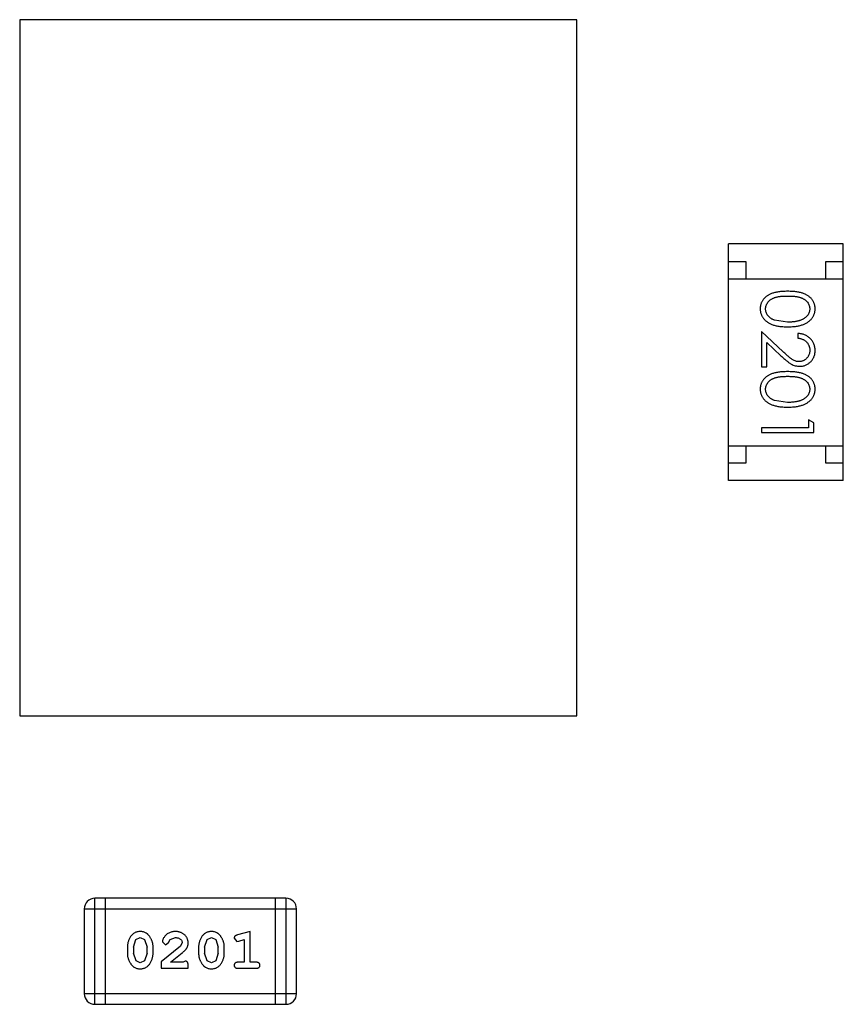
# Model space of a CAD drawing. Header units: inches. Extents: x -16 to 86, y -28 to 28.
# Tile 8 of 35: x 59.8 to 62.16, y -17.46 to -14.63. Entities that reach past the tile are written whole.
import ezdxf

# ---------------------------------------------------------------- set-up
doc = ezdxf.new("R2010")
doc.units = ezdxf.units.IN
doc.header["$LTSCALE"] = 1.21
doc.header["$MEASUREMENT"] = 0
doc.layers.get('0').update_dxf_attribs({"linetype": 'CONTINUOUS'})

msp = doc.modelspace()

# ---------------------------------------------------------------- linework, layer by layer
at = {"color": 6, "linetype": 'Continuous'}
for p, q in [((61.3981, -14.6326), (59.7981, -14.6326)), ((59.7981, -14.6326), (59.7981, -16.6326)), ((61.3981, -16.6326), (61.3981, -14.6326)), ((62.1629, -15.277), (61.8329, -15.277)), ((61.8329, -15.957), (61.8329, -15.277)), ((62.1629, -15.957), (62.1629, -15.277)), ((61.8329, -15.327), (61.8829, -15.327)), ((61.8829, -15.327), (61.8829, -15.377)), ((62.1129, -15.327), (62.1629, -15.327)), ((62.1129, -15.377), (62.1129, -15.327)), ((61.8329, -15.377), (62.1629, -15.377)), ((62.0032, -15.5015), (61.9655, -15.4958)), ((61.9903, -15.5866), (61.9282, -15.5284)), ((61.9282, -15.5284), (61.9282, -15.6303)), ((62.0321, -15.5342), (62.0321, -15.5476)), ((61.9436, -15.5605), (61.9837, -15.598)), ((61.9436, -15.6303), (61.9436, -15.5605)), ((61.9282, -15.6303), (61.9436, -15.6303)), ((62.0032, -15.7322), (61.9655, -15.7266)), ((62.0782, -15.791), (62.0628, -15.7822)), ((62.0628, -15.7822), (62.0628, -15.8053)), ((62.0628, -15.8053), (61.9282, -15.8053)), ((61.9282, -15.8053), (61.9282, -15.8188)), ((62.0782, -15.8188), (62.0782, -15.791)), ((61.9282, -15.8188), (62.0782, -15.8188)), ((61.8329, -15.857), (62.1629, -15.857)), ((61.8829, -15.857), (61.8829, -15.907)), ((62.1129, -15.907), (62.1129, -15.857)), ((61.8829, -15.907), (61.8329, -15.907)), ((62.1629, -15.907), (62.1129, -15.907)), ((62.1629, -15.957), (61.8329, -15.957)), ((59.7981, -16.6326), (61.3981, -16.6326)), ((60.5624, -17.1567), (60.0138, -17.1567)), ((60.0138, -17.4615), (60.0138, -17.1567)), ((60.0443, -17.4615), (60.0443, -17.1567)), ((60.5319, -17.1567), (60.5319, -17.4615)), ((60.5624, -17.1567), (60.5624, -17.4615)), ((59.9833, -17.1872), (60.5929, -17.1872)), ((59.9833, -17.1872), (59.9833, -17.431)), ((60.5929, -17.431), (60.5929, -17.1872)), ((60.4596, -17.2524), (60.423, -17.2623)), ((60.4596, -17.3405), (60.4596, -17.2524)), ((60.1245, -17.2973), (60.1317, -17.2756)), ((60.1317, -17.2756), (60.1441, -17.2698)), ((60.1441, -17.2698), (60.1563, -17.275)), ((60.1563, -17.275), (60.1638, -17.2973)), ((60.2079, -17.2818), (60.2167, -17.2902)), ((60.2167, -17.2902), (60.2252, -17.2836)), ((60.2252, -17.2836), (60.2301, -17.2751)), ((60.2301, -17.2751), (60.245, -17.2698)), ((60.2645, -17.2843), (60.2597, -17.294)), ((60.329, -17.2973), (60.3363, -17.2756)), ((60.3363, -17.2756), (60.3486, -17.2698)), ((60.3486, -17.2698), (60.3608, -17.275)), ((60.3608, -17.275), (60.3683, -17.2973)), ((60.414, -17.2715), (60.4218, -17.2808)), ((60.4218, -17.2808), (60.4273, -17.2797)), ((60.4273, -17.2797), (60.4423, -17.2756)), ((60.4423, -17.2756), (60.4423, -17.3405)), ((60.1072, -17.2971), (60.1072, -17.3148)), ((60.1245, -17.2973), (60.1245, -17.3145)), ((60.1638, -17.3145), (60.1638, -17.2973)), ((60.1811, -17.3148), (60.1811, -17.2971)), ((60.2597, -17.294), (60.2047, -17.339)), ((60.3117, -17.2971), (60.3117, -17.3148)), ((60.329, -17.2973), (60.329, -17.3145)), ((60.3683, -17.3145), (60.3683, -17.2973)), ((60.3856, -17.3148), (60.3856, -17.2971)), ((60.1321, -17.3368), (60.1245, -17.3145)), ((60.1443, -17.3421), (60.1321, -17.3368)), ((60.1566, -17.3363), (60.1443, -17.3421)), ((60.1638, -17.3145), (60.1566, -17.3363)), ((60.2047, -17.339), (60.2047, -17.3578)), ((60.2315, -17.3405), (60.265, -17.3135)), ((60.2676, -17.3405), (60.2315, -17.3405)), ((60.2732, -17.3374), (60.2676, -17.3405)), ((60.3366, -17.3368), (60.329, -17.3145)), ((60.3488, -17.3421), (60.3366, -17.3368)), ((60.3611, -17.3363), (60.3488, -17.3421)), ((60.3683, -17.3145), (60.3611, -17.3363)), ((60.4423, -17.3405), (60.425, -17.3405)), ((60.4769, -17.3405), (60.4596, -17.3405)), ((60.2047, -17.3578), (60.2818, -17.3578)), ((60.2818, -17.3578), (60.2818, -17.35)), ((60.425, -17.3578), (60.4769, -17.3578)), ((60.5929, -17.431), (59.9833, -17.431)), ((60.0138, -17.4615), (60.5624, -17.4615))]:
    msp.add_line(p, q, dxfattribs=at)
for centre, start, end in [((60.0138, -17.1872), 90, 180), ((60.5624, -17.1872), 0, 90), ((60.0138, -17.431), 180, 270), ((60.5624, -17.431), 270, 0)]:
    msp.add_arc(centre, 0.0305, start, end, dxfattribs=at)
for points, knots in [([(62.0032, -15.413), (62.0008, -15.413), (61.9961, -15.4131), (61.9894, -15.4134), (61.983, -15.4139), (61.9771, -15.4146), (61.9715, -15.4155), (61.9664, -15.4165), (61.9617, -15.4179), (61.9573, -15.4194), (61.9533, -15.4211), (61.9496, -15.4229), (61.9461, -15.4249), (61.9429, -15.4271), (61.94, -15.4294), (61.9372, -15.4319), (61.9348, -15.4345), (61.9326, -15.4373), (61.9307, -15.4403), (61.929, -15.4433), (61.9275, -15.4464), (61.9264, -15.4496), (61.9255, -15.4528), (61.9248, -15.4562), (61.9244, -15.4596), (61.9244, -15.462), (61.9244, -15.4632)], [0, 0, 0, 0, 0.068113, 0.132564, 0.193427, 0.250218, 0.303569, 0.353576, 0.400235, 0.443586, 0.484619, 0.524292, 0.56238, 0.599049, 0.63494, 0.669782, 0.704009, 0.737842, 0.771098, 0.803896, 0.836415, 0.868639, 0.900715, 0.933378, 0.966213, 1, 1, 1, 1]), ([(62.0821, -15.4632), (62.082, -15.462), (62.082, -15.4596), (62.0816, -15.4562), (62.0809, -15.4528), (62.08, -15.4495), (62.0788, -15.4463), (62.0774, -15.4432), (62.0757, -15.4402), (62.0737, -15.4372), (62.0715, -15.4344), (62.0691, -15.4317), (62.0663, -15.4293), (62.0634, -15.4269), (62.0602, -15.4248), (62.0567, -15.4228), (62.053, -15.4209), (62.049, -15.4193), (62.0447, -15.4178), (62.04, -15.4165), (62.0349, -15.4154), (62.0294, -15.4146), (62.0234, -15.4139), (62.017, -15.4134), (62.0102, -15.4131), (62.0056, -15.413), (62.0032, -15.413)], [0, 0, 0, 0, 0.033742, 0.066533, 0.099153, 0.13154, 0.164087, 0.196563, 0.229707, 0.263315, 0.297504, 0.331686, 0.366482, 0.4021, 0.438958, 0.476748, 0.515985, 0.556589, 0.599519, 0.645765, 0.695487, 0.748721, 0.805687, 0.866754, 0.931405, 1, 1, 1, 1]), ([(61.9398, -15.4636), (61.9398, -15.462), (61.94, -15.4587), (61.9413, -15.4538), (61.9434, -15.449), (61.9458, -15.4453), (61.9481, -15.4424), (61.95, -15.4404), (61.9521, -15.4385), (61.9544, -15.4367), (61.957, -15.4351), (61.9597, -15.4336), (61.9626, -15.4323), (61.9657, -15.431), (61.9691, -15.4299), (61.9729, -15.429), (61.977, -15.4282), (61.9815, -15.4276), (61.9864, -15.4271), (61.9917, -15.4267), (61.9973, -15.4265), (62.0012, -15.4265), (62.0032, -15.4265)], [0, 0, 0, 0, 0.060034, 0.120278, 0.182348, 0.247919, 0.281641, 0.315701, 0.350322, 0.385703, 0.421819, 0.459196, 0.497866, 0.538301, 0.58121, 0.628183, 0.679403, 0.734699, 0.794074, 0.858416, 0.927049, 1, 1, 1, 1]), ([(62.0032, -15.4265), (62.0052, -15.4265), (62.0091, -15.4265), (62.0148, -15.4268), (62.0201, -15.4271), (62.025, -15.4276), (62.0295, -15.4282), (62.0336, -15.429), (62.0374, -15.4299), (62.0408, -15.431), (62.0439, -15.4323), (62.0468, -15.4336), (62.0495, -15.4351), (62.052, -15.4368), (62.0544, -15.4385), (62.0565, -15.4404), (62.0585, -15.4424), (62.0607, -15.4453), (62.063, -15.449), (62.0652, -15.4537), (62.0664, -15.4586), (62.0666, -15.462), (62.0667, -15.4636)], [0, 0, 0, 0, 0.073302, 0.142286, 0.206253, 0.266017, 0.321612, 0.372532, 0.419497, 0.462398, 0.502825, 0.541489, 0.579034, 0.615143, 0.650298, 0.684912, 0.718701, 0.752189, 0.817245, 0.879117, 0.939613, 1, 1, 1, 1]), ([(61.9244, -15.4632), (61.9244, -15.4644), (61.9244, -15.4667), (61.9249, -15.4702), (61.9255, -15.4737), (61.9265, -15.477), (61.9277, -15.4803), (61.9291, -15.4835), (61.9309, -15.4866), (61.9328, -15.4896), (61.9351, -15.4925), (61.9376, -15.4952), (61.9404, -15.4978), (61.9435, -15.5002), (61.9468, -15.5025), (61.9503, -15.5045), (61.9541, -15.5065), (61.9582, -15.5082), (61.9626, -15.5099), (61.9673, -15.5112), (61.9724, -15.5124), (61.9779, -15.5133), (61.9837, -15.514), (61.9899, -15.5146), (61.9964, -15.5149), (62.0009, -15.5149), (62.0032, -15.5149)], [0, 0, 0, 0, 0.033824, 0.067298, 0.10028, 0.133019, 0.165736, 0.198792, 0.232372, 0.266409, 0.301016, 0.336196, 0.371972, 0.408574, 0.446394, 0.485225, 0.525372, 0.567224, 0.611081, 0.65775, 0.70702, 0.759235, 0.814484, 0.873227, 0.934937, 1, 1, 1, 1]), ([(61.9655, -15.4958), (61.9645, -15.4954), (61.9624, -15.4946), (61.9595, -15.4933), (61.9568, -15.4919), (61.9542, -15.4902), (61.9519, -15.4885), (61.9498, -15.4867), (61.9479, -15.4846), (61.9456, -15.4818), (61.9433, -15.4781), (61.9413, -15.4734), (61.94, -15.4686), (61.9398, -15.4653), (61.9398, -15.4636)], [0, 0, 0, 0, 0.075949, 0.148549, 0.218996, 0.286119, 0.351826, 0.416074, 0.478265, 0.540325, 0.660405, 0.774606, 0.887187, 1, 1, 1, 1]), ([(62.0032, -15.5149), (62.0055, -15.5149), (62.01, -15.5149), (62.0165, -15.5146), (62.0227, -15.514), (62.0286, -15.5133), (62.034, -15.5123), (62.0392, -15.5112), (62.0439, -15.5097), (62.0483, -15.5082), (62.0524, -15.5063), (62.0563, -15.5044), (62.0598, -15.5023), (62.0631, -15.5001), (62.0661, -15.4976), (62.0689, -15.4951), (62.0715, -15.4924), (62.0737, -15.4895), (62.0757, -15.4865), (62.0774, -15.4834), (62.0788, -15.4803), (62.08, -15.477), (62.0809, -15.4737), (62.0816, -15.4702), (62.082, -15.4667), (62.082, -15.4644), (62.0821, -15.4632)], [0, 0, 0, 0, 0.065278, 0.127205, 0.186168, 0.241675, 0.294115, 0.343609, 0.390387, 0.434463, 0.476646, 0.517002, 0.555936, 0.593716, 0.630057, 0.665601, 0.700745, 0.734917, 0.768681, 0.802087, 0.834849, 0.867433, 0.900138, 0.932806, 0.966212, 1, 1, 1, 1]), ([(62.0667, -15.4636), (62.0666, -15.4653), (62.0664, -15.4685), (62.0652, -15.4734), (62.063, -15.4781), (62.0607, -15.4818), (62.0584, -15.4847), (62.0564, -15.4867), (62.0542, -15.4887), (62.0517, -15.4905), (62.049, -15.4922), (62.046, -15.4937), (62.0429, -15.4952), (62.0394, -15.4965), (62.0358, -15.4976), (62.0319, -15.4987), (62.0277, -15.4995), (62.0233, -15.5003), (62.0186, -15.5008), (62.0137, -15.5012), (62.0086, -15.5014), (62.005, -15.5014), (62.0032, -15.5015)], [0, 0, 0, 0, 0.059689, 0.119507, 0.181075, 0.246162, 0.279894, 0.314468, 0.350403, 0.387474, 0.426147, 0.466624, 0.508745, 0.553328, 0.600058, 0.649177, 0.700552, 0.754894, 0.811825, 0.871514, 0.934319, 1, 1, 1, 1]), ([(62.0821, -15.5831), (62.082, -15.5814), (62.082, -15.5781), (62.0813, -15.5733), (62.0802, -15.5687), (62.0786, -15.5642), (62.0766, -15.56), (62.0742, -15.556), (62.0714, -15.5522), (62.068, -15.5486), (62.0644, -15.5454), (62.0605, -15.5425), (62.0564, -15.54), (62.052, -15.538), (62.0474, -15.5364), (62.0425, -15.5352), (62.0374, -15.5344), (62.0339, -15.5343), (62.0321, -15.5342)], [0, 0, 0, 0, 0.06445, 0.126725, 0.187421, 0.247417, 0.306749, 0.366595, 0.427749, 0.490235, 0.553031, 0.614805, 0.676505, 0.738096, 0.801021, 0.864897, 0.931209, 1, 1, 1, 1]), ([(62.0321, -15.5476), (62.0334, -15.5478), (62.036, -15.548), (62.0398, -15.5487), (62.0433, -15.5497), (62.0467, -15.5509), (62.0497, -15.5524), (62.0526, -15.5542), (62.0552, -15.5562), (62.0576, -15.5584), (62.0597, -15.5609), (62.0616, -15.5635), (62.0632, -15.5663), (62.0645, -15.5692), (62.0654, -15.5723), (62.0662, -15.5755), (62.0666, -15.5789), (62.0667, -15.5812), (62.0667, -15.5824)], [0, 0, 0, 0, 0.073648, 0.143686, 0.210962, 0.275557, 0.338064, 0.399311, 0.4594, 0.51934, 0.579024, 0.637809, 0.695959, 0.754122, 0.813113, 0.873453, 0.935561, 1, 1, 1, 1]), ([(62.0363, -15.6149), (62.0346, -15.6149), (62.0314, -15.6147), (62.0266, -15.6137), (62.022, -15.612), (62.0182, -15.61), (62.015, -15.608), (62.0124, -15.6061), (62.0094, -15.6037), (62.0062, -15.6011), (62.0026, -15.598), (61.9988, -15.5946), (61.9946, -15.5907), (61.9918, -15.588), (61.9903, -15.5866)], [0, 0, 0, 0, 0.088014, 0.174976, 0.2638, 0.355443, 0.406413, 0.465519, 0.533076, 0.609353, 0.693899, 0.787171, 0.889197, 1, 1, 1, 1]), ([(62.0667, -15.5824), (62.0667, -15.5835), (62.0666, -15.5857), (62.0662, -15.5889), (62.0655, -15.5921), (62.0645, -15.595), (62.0632, -15.5979), (62.0617, -15.6006), (62.0598, -15.6031), (62.0577, -15.6055), (62.0555, -15.6077), (62.053, -15.6096), (62.0505, -15.6113), (62.0479, -15.6126), (62.0451, -15.6137), (62.0423, -15.6144), (62.0393, -15.6149), (62.0373, -15.6149), (62.0363, -15.6149)], [0, 0, 0, 0, 0.068027, 0.133505, 0.19695, 0.26027, 0.322741, 0.384982, 0.448465, 0.513424, 0.578224, 0.640011, 0.700094, 0.760067, 0.819012, 0.877878, 0.938035, 1, 1, 1, 1]), ([(62.0375, -15.6284), (62.039, -15.6284), (62.0419, -15.6283), (62.0462, -15.6277), (62.0503, -15.6267), (62.0544, -15.6254), (62.0582, -15.6235), (62.0619, -15.6214), (62.0655, -15.6188), (62.0688, -15.6159), (62.072, -15.6127), (62.0746, -15.6092), (62.0769, -15.6054), (62.0789, -15.6014), (62.0803, -15.5972), (62.0813, -15.5927), (62.082, -15.588), (62.082, -15.5847), (62.0821, -15.5831)], [0, 0, 0, 0, 0.06271, 0.123347, 0.183401, 0.242828, 0.302097, 0.36242, 0.423725, 0.487032, 0.550491, 0.612709, 0.674265, 0.73617, 0.799211, 0.863483, 0.930525, 1, 1, 1, 1]), ([(61.9837, -15.598), (61.9852, -15.5995), (61.9882, -15.6023), (61.9925, -15.6062), (61.9967, -15.6098), (62.0005, -15.613), (62.0042, -15.6158), (62.0075, -15.6183), (62.0107, -15.6204), (62.0145, -15.6227), (62.0193, -15.625), (62.0252, -15.6269), (62.0312, -15.6282), (62.0354, -15.6283), (62.0375, -15.6284)], [0, 0, 0, 0, 0.09953, 0.192079, 0.277712, 0.357454, 0.429648, 0.495771, 0.555538, 0.608657, 0.707578, 0.804328, 0.901298, 1, 1, 1, 1]), ([(62.0032, -15.6438), (62.0008, -15.6438), (61.9961, -15.6438), (61.9894, -15.6441), (61.983, -15.6446), (61.9771, -15.6453), (61.9715, -15.6462), (61.9664, -15.6473), (61.9617, -15.6486), (61.9573, -15.6501), (61.9533, -15.6518), (61.9496, -15.6537), (61.9461, -15.6557), (61.9429, -15.6579), (61.94, -15.6602), (61.9372, -15.6627), (61.9348, -15.6653), (61.9326, -15.6681), (61.9307, -15.671), (61.929, -15.674), (61.9275, -15.6771), (61.9264, -15.6803), (61.9255, -15.6836), (61.9248, -15.687), (61.9244, -15.6904), (61.9244, -15.6927), (61.9244, -15.6939)], [0, 0, 0, 0, 0.068113, 0.132564, 0.193427, 0.250218, 0.303569, 0.353576, 0.400235, 0.443586, 0.484619, 0.524292, 0.56238, 0.599049, 0.63494, 0.669782, 0.704009, 0.737842, 0.771098, 0.803896, 0.836415, 0.868639, 0.900715, 0.933378, 0.966213, 1, 1, 1, 1]), ([(61.9398, -15.6944), (61.9398, -15.6927), (61.94, -15.6894), (61.9413, -15.6846), (61.9434, -15.6798), (61.9458, -15.676), (61.9481, -15.6732), (61.95, -15.6711), (61.9521, -15.6693), (61.9544, -15.6675), (61.957, -15.6658), (61.9597, -15.6644), (61.9626, -15.663), (61.9657, -15.6618), (61.9691, -15.6607), (61.9729, -15.6598), (61.977, -15.659), (61.9815, -15.6583), (61.9864, -15.6579), (61.9917, -15.6575), (61.9973, -15.6573), (62.0012, -15.6572), (62.0032, -15.6572)], [0, 0, 0, 0, 0.060034, 0.120278, 0.182348, 0.247919, 0.281641, 0.315701, 0.350322, 0.385703, 0.421819, 0.459196, 0.497866, 0.538301, 0.58121, 0.628183, 0.679403, 0.734699, 0.794074, 0.858416, 0.927049, 1, 1, 1, 1]), ([(62.0821, -15.6939), (62.082, -15.6927), (62.082, -15.6904), (62.0816, -15.687), (62.0809, -15.6836), (62.08, -15.6803), (62.0788, -15.6771), (62.0774, -15.674), (62.0757, -15.6709), (62.0737, -15.668), (62.0715, -15.6652), (62.0691, -15.6625), (62.0663, -15.66), (62.0634, -15.6577), (62.0602, -15.6556), (62.0567, -15.6535), (62.053, -15.6517), (62.049, -15.65), (62.0447, -15.6486), (62.04, -15.6473), (62.0349, -15.6462), (62.0294, -15.6453), (62.0234, -15.6446), (62.017, -15.6441), (62.0102, -15.6438), (62.0056, -15.6438), (62.0032, -15.6438)], [0, 0, 0, 0, 0.033742, 0.066533, 0.099153, 0.13154, 0.164087, 0.196563, 0.229707, 0.263315, 0.297504, 0.331686, 0.366482, 0.4021, 0.438958, 0.476748, 0.515985, 0.556589, 0.599519, 0.645765, 0.695487, 0.748721, 0.805687, 0.866754, 0.931405, 1, 1, 1, 1]), ([(62.0032, -15.6572), (62.0052, -15.6572), (62.0091, -15.6573), (62.0148, -15.6575), (62.0201, -15.6579), (62.025, -15.6584), (62.0295, -15.659), (62.0336, -15.6598), (62.0374, -15.6607), (62.0408, -15.6618), (62.0439, -15.6631), (62.0468, -15.6644), (62.0495, -15.6659), (62.052, -15.6675), (62.0544, -15.6693), (62.0565, -15.6712), (62.0585, -15.6732), (62.0607, -15.6761), (62.063, -15.6798), (62.0652, -15.6845), (62.0664, -15.6894), (62.0666, -15.6927), (62.0667, -15.6944)], [0, 0, 0, 0, 0.073302, 0.142286, 0.206253, 0.266017, 0.321612, 0.372532, 0.419497, 0.462398, 0.502825, 0.541489, 0.579034, 0.615143, 0.650298, 0.684912, 0.718701, 0.752189, 0.817245, 0.879117, 0.939613, 1, 1, 1, 1]), ([(61.9244, -15.6939), (61.9244, -15.6951), (61.9244, -15.6975), (61.9249, -15.701), (61.9255, -15.7045), (61.9265, -15.7078), (61.9277, -15.7111), (61.9291, -15.7143), (61.9309, -15.7173), (61.9328, -15.7204), (61.9351, -15.7232), (61.9376, -15.726), (61.9404, -15.7286), (61.9435, -15.731), (61.9468, -15.7332), (61.9503, -15.7353), (61.9541, -15.7372), (61.9582, -15.739), (61.9626, -15.7406), (61.9673, -15.7419), (61.9724, -15.7431), (61.9779, -15.7441), (61.9837, -15.7448), (61.9899, -15.7453), (61.9964, -15.7456), (62.0009, -15.7457), (62.0032, -15.7457)], [0, 0, 0, 0, 0.033824, 0.067298, 0.10028, 0.133019, 0.165736, 0.198792, 0.232372, 0.266409, 0.301016, 0.336196, 0.371972, 0.408574, 0.446394, 0.485225, 0.525372, 0.567224, 0.611081, 0.65775, 0.70702, 0.759235, 0.814484, 0.873227, 0.934937, 1, 1, 1, 1]), ([(61.9655, -15.7266), (61.9645, -15.7262), (61.9624, -15.7254), (61.9595, -15.7241), (61.9568, -15.7226), (61.9542, -15.721), (61.9519, -15.7193), (61.9498, -15.7174), (61.9479, -15.7154), (61.9456, -15.7126), (61.9433, -15.7089), (61.9413, -15.7042), (61.94, -15.6994), (61.9398, -15.696), (61.9398, -15.6944)], [0, 0, 0, 0, 0.075949, 0.148549, 0.218996, 0.286119, 0.351826, 0.416074, 0.478265, 0.540325, 0.660405, 0.774606, 0.887187, 1, 1, 1, 1]), ([(62.0032, -15.7457), (62.0055, -15.7457), (62.01, -15.7456), (62.0165, -15.7453), (62.0227, -15.7448), (62.0286, -15.7441), (62.034, -15.7431), (62.0392, -15.7419), (62.0439, -15.7405), (62.0483, -15.7389), (62.0524, -15.7371), (62.0563, -15.7352), (62.0598, -15.7331), (62.0631, -15.7308), (62.0661, -15.7284), (62.0689, -15.7259), (62.0715, -15.7231), (62.0737, -15.7203), (62.0757, -15.7173), (62.0774, -15.7142), (62.0788, -15.711), (62.08, -15.7078), (62.0809, -15.7044), (62.0816, -15.701), (62.082, -15.6975), (62.082, -15.6951), (62.0821, -15.6939)], [0, 0, 0, 0, 0.065278, 0.127205, 0.186168, 0.241675, 0.294115, 0.343609, 0.390387, 0.434463, 0.476646, 0.517002, 0.555936, 0.593716, 0.630057, 0.665601, 0.700745, 0.734917, 0.768681, 0.802087, 0.834849, 0.867433, 0.900138, 0.932806, 0.966212, 1, 1, 1, 1]), ([(62.0667, -15.6944), (62.0666, -15.696), (62.0664, -15.6993), (62.0652, -15.7042), (62.063, -15.7088), (62.0607, -15.7126), (62.0584, -15.7154), (62.0564, -15.7175), (62.0542, -15.7194), (62.0517, -15.7212), (62.049, -15.7229), (62.046, -15.7245), (62.0429, -15.7259), (62.0394, -15.7273), (62.0358, -15.7284), (62.0319, -15.7295), (62.0277, -15.7303), (62.0233, -15.731), (62.0186, -15.7315), (62.0137, -15.732), (62.0086, -15.7322), (62.005, -15.7322), (62.0032, -15.7322)], [0, 0, 0, 0, 0.059689, 0.119507, 0.181075, 0.246162, 0.279894, 0.314468, 0.350403, 0.387474, 0.426147, 0.466624, 0.508745, 0.553328, 0.600058, 0.649177, 0.700552, 0.754894, 0.811825, 0.871514, 0.934319, 1, 1, 1, 1]), ([(60.144, -17.2524), (60.1425, -17.2525), (60.1397, -17.2526), (60.1357, -17.2533), (60.1318, -17.2544), (60.1282, -17.256), (60.1249, -17.258), (60.1219, -17.2606), (60.1191, -17.2635), (60.1166, -17.2669), (60.1144, -17.2705), (60.1125, -17.2742), (60.1109, -17.2779), (60.1095, -17.2817), (60.1085, -17.2854), (60.1077, -17.2893), (60.1073, -17.2932), (60.1072, -17.2958), (60.1072, -17.2971)], [0, 0, 0, 0, 0.06692, 0.130834, 0.19258, 0.252759, 0.312631, 0.373411, 0.436359, 0.501894, 0.568244, 0.632472, 0.69556, 0.757163, 0.818592, 0.878885, 0.939235, 1, 1, 1, 1]), ([(60.1811, -17.2971), (60.1811, -17.296), (60.1811, -17.2938), (60.1808, -17.2907), (60.1802, -17.2875), (60.1796, -17.2844), (60.1786, -17.2814), (60.1775, -17.2784), (60.1762, -17.2754), (60.1747, -17.2725), (60.1731, -17.2698), (60.1715, -17.2672), (60.1699, -17.2649), (60.1682, -17.2628), (60.1665, -17.2609), (60.1648, -17.2593), (60.163, -17.2579), (60.1607, -17.2563), (60.1575, -17.2547), (60.1533, -17.2534), (60.1488, -17.2526), (60.1456, -17.2525), (60.144, -17.2524)], [0, 0, 0, 0, 0.049855, 0.099516, 0.148482, 0.19758, 0.246804, 0.296268, 0.346517, 0.397047, 0.446826, 0.49336, 0.537801, 0.579207, 0.617974, 0.654833, 0.689171, 0.722088, 0.786392, 0.853518, 0.924186, 1, 1, 1, 1]), ([(60.2451, -17.2524), (60.2434, -17.2525), (60.2401, -17.2526), (60.2351, -17.2535), (60.2304, -17.2549), (60.2259, -17.2569), (60.2218, -17.2593), (60.2181, -17.2622), (60.215, -17.2654), (60.2124, -17.269), (60.2105, -17.2726), (60.209, -17.2759), (60.2081, -17.2789), (60.2079, -17.2809), (60.2079, -17.2818)], [0, 0, 0, 0, 0.098286, 0.193983, 0.289056, 0.384352, 0.477435, 0.566197, 0.652355, 0.737986, 0.818188, 0.887401, 0.94802, 1, 1, 1, 1]), ([(60.2818, -17.2852), (60.2818, -17.2841), (60.2817, -17.2819), (60.2812, -17.2787), (60.2804, -17.2756), (60.2793, -17.2726), (60.2778, -17.2697), (60.276, -17.267), (60.2739, -17.2644), (60.2715, -17.262), (60.2689, -17.2598), (60.266, -17.2578), (60.263, -17.2561), (60.2598, -17.2548), (60.2564, -17.2537), (60.2528, -17.253), (60.249, -17.2525), (60.2464, -17.2525), (60.2451, -17.2524)], [0, 0, 0, 0, 0.060981, 0.120256, 0.178148, 0.236115, 0.293993, 0.352864, 0.413358, 0.476056, 0.539296, 0.602396, 0.665116, 0.728325, 0.792919, 0.859317, 0.928302, 1, 1, 1, 1]), ([(60.3485, -17.2524), (60.3471, -17.2525), (60.3442, -17.2526), (60.3402, -17.2533), (60.3363, -17.2544), (60.3327, -17.256), (60.3295, -17.258), (60.3264, -17.2606), (60.3236, -17.2635), (60.3212, -17.2669), (60.319, -17.2705), (60.317, -17.2742), (60.3154, -17.2779), (60.314, -17.2817), (60.313, -17.2854), (60.3122, -17.2893), (60.3118, -17.2932), (60.3117, -17.2958), (60.3117, -17.2971)], [0, 0, 0, 0, 0.06692, 0.130834, 0.19258, 0.252759, 0.312631, 0.373411, 0.436359, 0.501894, 0.568244, 0.632472, 0.69556, 0.757163, 0.818592, 0.878885, 0.939235, 1, 1, 1, 1]), ([(60.3856, -17.2971), (60.3856, -17.296), (60.3856, -17.2938), (60.3853, -17.2907), (60.3847, -17.2875), (60.3841, -17.2844), (60.3832, -17.2814), (60.382, -17.2784), (60.3808, -17.2754), (60.3793, -17.2725), (60.3777, -17.2698), (60.376, -17.2672), (60.3744, -17.2649), (60.3727, -17.2628), (60.371, -17.2609), (60.3693, -17.2593), (60.3675, -17.2579), (60.3652, -17.2563), (60.362, -17.2547), (60.3578, -17.2534), (60.3533, -17.2526), (60.3501, -17.2525), (60.3485, -17.2524)], [0, 0, 0, 0, 0.049855, 0.099516, 0.148482, 0.19758, 0.246804, 0.296268, 0.346517, 0.397047, 0.446826, 0.49336, 0.537801, 0.579207, 0.617974, 0.654833, 0.689171, 0.722088, 0.786392, 0.853518, 0.924186, 1, 1, 1, 1]), ([(60.245, -17.2698), (60.2464, -17.2698), (60.2491, -17.2699), (60.2529, -17.2707), (60.2563, -17.2721), (60.2592, -17.274), (60.2615, -17.2763), (60.2633, -17.2788), (60.2643, -17.2815), (60.2644, -17.2833), (60.2645, -17.2843)], [0, 0, 0, 0, 0.156344, 0.299348, 0.4327, 0.561, 0.682299, 0.791883, 0.89611, 1, 1, 1, 1]), ([(60.423, -17.2623), (60.4222, -17.2626), (60.4206, -17.2631), (60.4185, -17.2639), (60.4169, -17.2648), (60.4157, -17.2658), (60.4149, -17.267), (60.4143, -17.2684), (60.414, -17.2699), (60.414, -17.2709), (60.414, -17.2715)], [0, 0, 0, 0, 0.187321, 0.344927, 0.475328, 0.579604, 0.674244, 0.773631, 0.882025, 1, 1, 1, 1]), ([(60.265, -17.3135), (60.2659, -17.3127), (60.2676, -17.3112), (60.27, -17.309), (60.2721, -17.3069), (60.274, -17.3049), (60.2756, -17.3031), (60.2769, -17.3013), (60.2781, -17.2997), (60.2792, -17.2976), (60.2802, -17.295), (60.2812, -17.2919), (60.2817, -17.2886), (60.2818, -17.2863), (60.2818, -17.2852)], [0, 0, 0, 0, 0.103002, 0.197728, 0.285279, 0.365235, 0.437224, 0.502446, 0.560545, 0.611446, 0.707576, 0.80349, 0.900532, 1, 1, 1, 1]), ([(60.1072, -17.3148), (60.1072, -17.3159), (60.1072, -17.318), (60.1076, -17.3212), (60.108, -17.3243), (60.1087, -17.3274), (60.1096, -17.3305), (60.1107, -17.3334), (60.112, -17.3364), (60.1135, -17.3393), (60.115, -17.342), (60.1167, -17.3446), (60.1183, -17.3469), (60.12, -17.349), (60.1217, -17.3508), (60.1234, -17.3525), (60.1251, -17.3539), (60.1275, -17.3555), (60.1306, -17.3571), (60.1348, -17.3585), (60.1394, -17.3593), (60.1426, -17.3594), (60.1442, -17.3594)], [0, 0, 0, 0, 0.049886, 0.09882, 0.148132, 0.19689, 0.246038, 0.295176, 0.345305, 0.395692, 0.445312, 0.491875, 0.535813, 0.577009, 0.616081, 0.652689, 0.687585, 0.720206, 0.785062, 0.85223, 0.923759, 1, 1, 1, 1]), ([(60.1442, -17.3594), (60.1457, -17.3594), (60.1485, -17.3593), (60.1526, -17.3586), (60.1564, -17.3575), (60.16, -17.3559), (60.1633, -17.3539), (60.1664, -17.3513), (60.1692, -17.3484), (60.1716, -17.345), (60.1738, -17.3414), (60.1758, -17.3377), (60.1774, -17.334), (60.1788, -17.3303), (60.1798, -17.3264), (60.1806, -17.3226), (60.181, -17.3187), (60.1811, -17.3161), (60.1811, -17.3148)], [0, 0, 0, 0, 0.067217, 0.131051, 0.19272, 0.252824, 0.312745, 0.373449, 0.436041, 0.501494, 0.567761, 0.632087, 0.695096, 0.757109, 0.817993, 0.878657, 0.939311, 1, 1, 1, 1]), ([(60.2818, -17.35), (60.2818, -17.3489), (60.2817, -17.3469), (60.2813, -17.3442), (60.2806, -17.342), (60.2796, -17.3402), (60.2783, -17.339), (60.2767, -17.338), (60.275, -17.3375), (60.2738, -17.3374), (60.2732, -17.3374)], [0, 0, 0, 0, 0.1844, 0.34094, 0.473574, 0.586824, 0.690029, 0.789175, 0.890445, 1, 1, 1, 1]), ([(60.3117, -17.3148), (60.3117, -17.3159), (60.3118, -17.318), (60.3121, -17.3212), (60.3125, -17.3243), (60.3132, -17.3274), (60.3141, -17.3305), (60.3153, -17.3334), (60.3165, -17.3364), (60.318, -17.3393), (60.3196, -17.342), (60.3212, -17.3446), (60.3228, -17.3469), (60.3245, -17.349), (60.3262, -17.3508), (60.3279, -17.3525), (60.3296, -17.3539), (60.332, -17.3555), (60.3352, -17.3571), (60.3393, -17.3585), (60.3439, -17.3593), (60.3471, -17.3594), (60.3487, -17.3594)], [0, 0, 0, 0, 0.049886, 0.09882, 0.148132, 0.19689, 0.246038, 0.295176, 0.345305, 0.395692, 0.445312, 0.491875, 0.535813, 0.577009, 0.616081, 0.652689, 0.687585, 0.720206, 0.785062, 0.85223, 0.923759, 1, 1, 1, 1]), ([(60.3487, -17.3594), (60.3502, -17.3594), (60.353, -17.3593), (60.3571, -17.3586), (60.3609, -17.3575), (60.3645, -17.3559), (60.3678, -17.3539), (60.3709, -17.3513), (60.3737, -17.3484), (60.3761, -17.345), (60.3783, -17.3414), (60.3803, -17.3377), (60.3819, -17.334), (60.3833, -17.3303), (60.3843, -17.3264), (60.3851, -17.3226), (60.3855, -17.3187), (60.3856, -17.3161), (60.3856, -17.3148)], [0, 0, 0, 0, 0.067217, 0.131051, 0.19272, 0.252824, 0.312745, 0.373449, 0.436041, 0.501494, 0.567761, 0.632087, 0.695096, 0.757109, 0.817993, 0.878657, 0.939311, 1, 1, 1, 1]), ([(60.425, -17.3405), (60.4241, -17.3406), (60.4224, -17.3406), (60.4201, -17.3411), (60.4181, -17.3418), (60.4165, -17.3429), (60.4154, -17.3442), (60.4146, -17.3457), (60.4141, -17.3474), (60.414, -17.3486), (60.414, -17.3492)], [0, 0, 0, 0, 0.169102, 0.317658, 0.446239, 0.563118, 0.671828, 0.776546, 0.884858, 1, 1, 1, 1]), ([(60.4879, -17.3492), (60.4879, -17.3486), (60.4878, -17.3474), (60.4873, -17.3457), (60.4865, -17.3442), (60.4853, -17.3429), (60.4837, -17.3418), (60.4818, -17.3411), (60.4795, -17.3406), (60.4778, -17.3406), (60.4769, -17.3405)], [0, 0, 0, 0, 0.11517, 0.223509, 0.328254, 0.438012, 0.553651, 0.682263, 0.830856, 1, 1, 1, 1]), ([(60.414, -17.3492), (60.414, -17.3498), (60.414, -17.351), (60.4146, -17.3527), (60.4154, -17.3542), (60.4165, -17.3555), (60.4181, -17.3566), (60.4201, -17.3573), (60.4224, -17.3578), (60.4241, -17.3578), (60.425, -17.3578)], [0, 0, 0, 0, 0.115051, 0.223278, 0.329269, 0.437893, 0.554681, 0.682591, 0.83103, 1, 1, 1, 1]), ([(60.4769, -17.3578), (60.4778, -17.3578), (60.4795, -17.3578), (60.4818, -17.3573), (60.4837, -17.3566), (60.4853, -17.3555), (60.4865, -17.3542), (60.4873, -17.3527), (60.4878, -17.351), (60.4879, -17.3498), (60.4879, -17.3492)], [0, 0, 0, 0, 0.169012, 0.317488, 0.445429, 0.560977, 0.67065, 0.776666, 0.88492, 1, 1, 1, 1])]:
    msp.add_open_spline(points, degree=3, knots=knots, dxfattribs=at)

doc.saveas('drawing.dxf')
